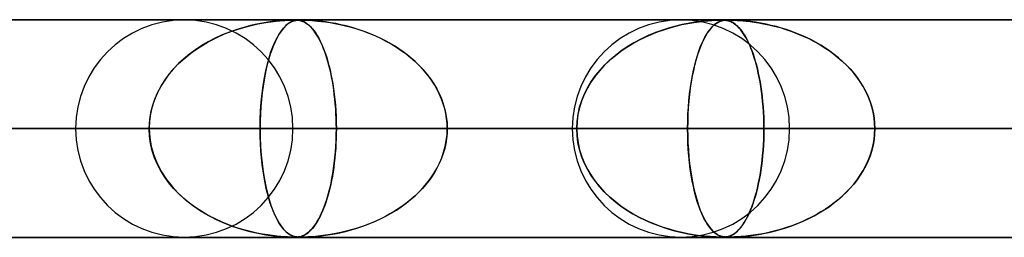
# Model space of a CAD drawing. Header units: millimetres. Extents: x -550 to 550, y -599 to 599.
# Tile 6 of 31: x -327 to -282, y 589 to 599. Entities that reach past the tile are written whole.
import ezdxf

# ---------------------------------------------------------------- set-up
doc = ezdxf.new("R2010")
doc.units = ezdxf.units.MM
doc.layers.add('HIDDEN', color=7, linetype='Continuous')
doc.layers.add('THICK', color=7, linetype='Continuous')

msp = doc.modelspace()

# ---------------------------------------------------------------- linework, layer by layer
at = {"layer": 'HIDDEN'}
for p, q in [((-388.195, 598.99), (0, 598.99)), ((0, 598.99), (-388.195, 598.99)), ((-0.316, 598.98), (-372.712, 598.98)), ((-315.453, 598.869), (-315.116, 598.916)), ((-315.149, 598.912), (-315.368, 598.882)), ((-314.948, 598.935), (-315.149, 598.912)), ((-315.116, 598.916), (-314.824, 598.947)), ((-314.765, 598.952), (-314.948, 598.935)), ((-314.824, 598.947), (-314.591, 598.965)), ((-314.604, 598.964), (-314.765, 598.952)), ((-314.466, 598.972), (-314.604, 598.964)), ((-314.591, 598.965), (-314.429, 598.973)), ((-314.346, 598.977), (-314.466, 598.972)), ((-314.429, 598.973), (-314.318, 598.977)), ((-314.244, 598.979), (-314.346, 598.977)), ((-314.344, 598.868), (-314.249, 598.915)), ((-314.318, 598.977), (-314.231, 598.979)), ((-314.256, 598.912), (-314.318, 598.882)), ((-314.196, 598.935), (-314.256, 598.912)), ((-314.249, 598.915), (-314.16, 598.946)), ((-314.159, 598.98), (-314.244, 598.979)), ((-314.231, 598.979), (-314.159, 598.98)), ((-314.139, 598.952), (-314.196, 598.935)), ((-314.16, 598.946), (-314.081, 598.964)), ((-314.09, 598.979), (-314.159, 598.98)), ((-314.159, 598.98), (-314.156, 598.98)), ((-314.156, 598.98), (-314.152, 598.98)), ((-314.152, 598.98), (-314.149, 598.98)), ((-314.149, 598.98), (-314.145, 598.98)), ((-314.145, 598.98), (-314.142, 598.98)), ((-314.142, 598.98), (-314.139, 598.98)), ((-314.084, 598.964), (-314.139, 598.952)), ((-314.1, 598.979), (-314.046, 598.978)), ((-314.027, 598.977), (-314.09, 598.979)), ((-314.029, 598.972), (-314.084, 598.964)), ((-314.081, 598.964), (-314.015, 598.973)), ((-314.046, 598.978), (-313.994, 598.974)), ((-313.972, 598.977), (-314.029, 598.972)), ((-313.966, 598.971), (-314.027, 598.977)), ((-314.015, 598.973), (-313.959, 598.977)), ((-313.994, 598.974), (-313.943, 598.969)), ((-313.909, 598.979), (-313.972, 598.977)), ((-313.903, 598.962), (-313.966, 598.971)), ((-313.959, 598.977), (-313.902, 598.979)), ((-313.943, 598.969), (-313.896, 598.961)), ((-313.838, 598.98), (-313.909, 598.979)), ((-313.838, 598.947), (-313.903, 598.962)), ((-313.902, 598.979), (-313.84, 598.98)), ((-313.896, 598.961), (-313.85, 598.95)), ((-313.85, 598.95), (-313.805, 598.937)), ((-313.838, 598.98), (-313.769, 598.979)), ((-313.756, 598.979), (-313.838, 598.98)), ((-313.771, 598.925), (-313.838, 598.947)), ((-313.805, 598.937), (-313.755, 598.919)), ((-313.703, 598.896), (-313.771, 598.925)), ((-313.769, 598.979), (-313.687, 598.978)), ((-313.656, 598.977), (-313.756, 598.979)), ((-313.755, 598.919), (-313.702, 598.895)), ((-313.637, 598.859), (-313.703, 598.896)), ((-313.702, 598.895), (-313.645, 598.865)), ((-313.687, 598.978), (-313.588, 598.974)), ((-313.528, 598.971), (-313.656, 598.977)), ((-313.588, 598.974), (-313.472, 598.969)), ((-313.365, 598.962), (-313.528, 598.971)), ((-313.472, 598.969), (-313.344, 598.961)), ((-313.172, 598.947), (-313.365, 598.962)), ((-313.344, 598.961), (-313.209, 598.95)), ((-313.209, 598.95), (-313.063, 598.937)), ((-312.954, 598.925), (-313.172, 598.947)), ((-313.063, 598.937), (-312.898, 598.919)), ((-312.719, 598.896), (-312.954, 598.925)), ((-312.898, 598.919), (-312.713, 598.895)), ((-312.481, 598.859), (-312.719, 598.896)), ((-312.713, 598.895), (-312.509, 598.864)), ((-295.615, 598.901), (-295.836, 598.868)), ((-295.815, 598.871), (-295.568, 598.907)), ((-295.416, 598.925), (-295.615, 598.901)), ((-295.568, 598.907), (-295.345, 598.933)), ((-295.233, 598.944), (-295.416, 598.925)), ((-295.345, 598.933), (-295.149, 598.951)), ((-295.064, 598.958), (-295.233, 598.944)), ((-295.149, 598.951), (-294.979, 598.964)), ((-294.915, 598.968), (-295.064, 598.958)), ((-294.979, 598.964), (-294.833, 598.972)), ((-294.789, 598.974), (-294.915, 598.968)), ((-294.833, 598.972), (-294.712, 598.977)), ((-294.688, 598.978), (-294.789, 598.974)), ((-294.657, 598.901), (-294.718, 598.868)), ((-294.713, 598.871), (-294.643, 598.907)), ((-294.712, 598.977), (-294.613, 598.979)), ((-294.605, 598.979), (-294.688, 598.978)), ((-294.599, 598.925), (-294.657, 598.901)), ((-294.643, 598.907), (-294.578, 598.933)), ((-294.613, 598.979), (-294.534, 598.98)), ((-294.534, 598.98), (-294.605, 598.979)), ((-294.544, 598.944), (-294.599, 598.925)), ((-294.578, 598.933), (-294.517, 598.951)), ((-294.489, 598.958), (-294.544, 598.944)), ((-294.472, 598.979), (-294.534, 598.98)), ((-294.534, 598.98), (-294.47, 598.979)), ((-294.517, 598.951), (-294.459, 598.964)), ((-294.435, 598.968), (-294.489, 598.958)), ((-294.415, 598.977), (-294.472, 598.979)), ((-294.47, 598.979), (-294.413, 598.977)), ((-294.459, 598.964), (-294.401, 598.972)), ((-294.382, 598.974), (-294.435, 598.968)), ((-294.359, 598.973), (-294.415, 598.977)), ((-294.413, 598.977), (-294.36, 598.973)), ((-294.401, 598.972), (-294.342, 598.977)), ((-294.329, 598.978), (-294.382, 598.974)), ((-294.36, 598.973), (-294.308, 598.967)), ((-294.3, 598.966), (-294.359, 598.973)), ((-294.342, 598.977), (-294.28, 598.979)), ((-294.274, 598.979), (-294.329, 598.978)), ((-294.308, 598.967), (-294.26, 598.958)), ((-294.24, 598.954), (-294.3, 598.966)), ((-294.28, 598.979), (-294.212, 598.98)), ((-294.213, 598.98), (-294.274, 598.979)), ((-294.26, 598.958), (-294.214, 598.947)), ((-294.176, 598.936), (-294.24, 598.954)), ((-294.214, 598.947), (-294.167, 598.933)), ((-294.141, 598.979), (-294.213, 598.98)), ((-294.212, 598.98), (-294.138, 598.979)), ((-294.11, 598.91), (-294.176, 598.936)), ((-294.167, 598.933), (-294.116, 598.913)), ((-294.053, 598.977), (-294.141, 598.979)), ((-294.138, 598.979), (-294.05, 598.977)), ((-294.116, 598.913), (-294.062, 598.887)), ((-294.043, 598.878), (-294.11, 598.91)), ((-293.943, 598.973), (-294.053, 598.977)), ((-294.05, 598.977), (-293.945, 598.973)), ((-293.945, 598.973), (-293.822, 598.967)), ((-293.801, 598.966), (-293.943, 598.973)), ((-293.822, 598.967), (-293.688, 598.958)), ((-293.628, 598.954), (-293.801, 598.966)), ((-293.688, 598.958), (-293.55, 598.947)), ((-293.428, 598.936), (-293.628, 598.954)), ((-293.55, 598.947), (-293.399, 598.933)), ((-293.205, 598.91), (-293.428, 598.936)), ((-293.399, 598.933), (-293.226, 598.913)), ((-293.226, 598.913), (-293.035, 598.887)), ((-292.97, 598.878), (-293.205, 598.91)), ((-317.349, 598.341), (-316.964, 598.488)), ((-316.787, 598.549), (-317.119, 598.431)), ((-316.964, 598.488), (-316.579, 598.613)), ((-316.467, 598.646), (-316.787, 598.549)), ((-316.579, 598.613), (-316.197, 598.718)), ((-316.162, 598.727), (-316.467, 598.646)), ((-316.197, 598.718), (-315.821, 598.803)), ((-315.876, 598.792), (-316.162, 598.727)), ((-315.61, 598.843), (-315.876, 598.792)), ((-315.821, 598.803), (-315.453, 598.869)), ((-315.368, 598.882), (-315.61, 598.843)), ((-314.842, 598.338), (-314.743, 598.485)), ((-314.695, 598.549), (-314.781, 598.431)), ((-314.743, 598.485), (-314.643, 598.611)), ((-314.612, 598.646), (-314.695, 598.549)), ((-314.643, 598.611), (-314.543, 598.716)), ((-314.532, 598.727), (-314.612, 598.646)), ((-314.543, 598.716), (-314.443, 598.801)), ((-314.456, 598.792), (-314.532, 598.727)), ((-314.384, 598.843), (-314.456, 598.792)), ((-314.443, 598.801), (-314.344, 598.868)), ((-314.318, 598.882), (-314.384, 598.843)), ((-313.645, 598.865), (-313.584, 598.826)), ((-313.571, 598.817), (-313.637, 598.859)), ((-313.584, 598.826), (-313.52, 598.779)), ((-313.507, 598.768), (-313.571, 598.817)), ((-313.52, 598.779), (-313.454, 598.721)), ((-313.444, 598.712), (-313.507, 598.768)), ((-313.454, 598.721), (-313.384, 598.653)), ((-313.382, 598.65), (-313.444, 598.712)), ((-313.384, 598.653), (-313.312, 598.572)), ((-313.32, 598.582), (-313.382, 598.65)), ((-313.259, 598.506), (-313.32, 598.582)), ((-313.312, 598.572), (-313.238, 598.479)), ((-313.199, 598.424), (-313.259, 598.506)), ((-313.238, 598.479), (-313.166, 598.377)), ((-312.509, 598.864), (-312.289, 598.826)), ((-312.243, 598.817), (-312.481, 598.859)), ((-312.289, 598.826), (-312.054, 598.778)), ((-312.007, 598.768), (-312.243, 598.817)), ((-312.054, 598.778), (-311.806, 598.721)), ((-311.771, 598.712), (-312.007, 598.768)), ((-311.806, 598.721), (-311.545, 598.652)), ((-311.537, 598.65), (-311.771, 598.712)), ((-311.545, 598.652), (-311.274, 598.572)), ((-311.305, 598.582), (-311.537, 598.65)), ((-311.075, 598.506), (-311.305, 598.582)), ((-311.274, 598.572), (-310.996, 598.479)), ((-310.847, 598.424), (-311.075, 598.506)), ((-310.996, 598.479), (-310.722, 598.376)), ((-297.246, 598.52), (-297.57, 598.402)), ((-297.478, 598.437), (-297.193, 598.538)), ((-296.933, 598.62), (-297.246, 598.52)), ((-297.193, 598.538), (-296.91, 598.626)), ((-296.633, 598.703), (-296.933, 598.62)), ((-296.91, 598.626), (-296.629, 598.703)), ((-296.348, 598.771), (-296.633, 598.703)), ((-296.629, 598.703), (-296.352, 598.77)), ((-296.352, 598.77), (-296.08, 598.825)), ((-296.081, 598.825), (-296.348, 598.771)), ((-295.836, 598.868), (-296.081, 598.825)), ((-296.08, 598.825), (-295.815, 598.871)), ((-295.092, 598.52), (-295.176, 598.402)), ((-295.152, 598.437), (-295.078, 598.538)), ((-295.011, 598.62), (-295.092, 598.52)), ((-295.078, 598.538), (-295.005, 598.626)), ((-294.932, 598.703), (-295.011, 598.62)), ((-295.005, 598.626), (-294.931, 598.703)), ((-294.857, 598.771), (-294.932, 598.703)), ((-294.931, 598.703), (-294.858, 598.77)), ((-294.858, 598.77), (-294.785, 598.825)), ((-294.785, 598.825), (-294.857, 598.771)), ((-294.785, 598.825), (-294.713, 598.871)), ((-294.718, 598.868), (-294.785, 598.825)), ((-294.062, 598.887), (-294.004, 598.855)), ((-293.978, 598.838), (-294.043, 598.878)), ((-294.004, 598.855), (-293.942, 598.814)), ((-293.913, 598.792), (-293.978, 598.838)), ((-293.942, 598.814), (-293.878, 598.764)), ((-293.849, 598.739), (-293.913, 598.792)), ((-293.878, 598.764), (-293.81, 598.704)), ((-293.785, 598.68), (-293.849, 598.739)), ((-293.81, 598.704), (-293.741, 598.633)), ((-293.722, 598.613), (-293.785, 598.68)), ((-293.741, 598.633), (-293.669, 598.55)), ((-293.66, 598.54), (-293.722, 598.613)), ((-293.669, 598.55), (-293.596, 598.457)), ((-293.598, 598.459), (-293.66, 598.54)), ((-293.537, 598.371), (-293.598, 598.459)), ((-293.596, 598.457), (-293.526, 598.355)), ((-293.035, 598.887), (-292.827, 598.855)), ((-292.733, 598.838), (-292.97, 598.878)), ((-292.827, 598.855), (-292.603, 598.814)), ((-292.495, 598.792), (-292.733, 598.838)), ((-292.603, 598.814), (-292.365, 598.764)), ((-292.257, 598.739), (-292.495, 598.792)), ((-292.365, 598.764), (-292.114, 598.704)), ((-292.02, 598.68), (-292.257, 598.739)), ((-292.114, 598.704), (-291.852, 598.633)), ((-291.783, 598.613), (-292.02, 598.68)), ((-291.852, 598.633), (-291.582, 598.55)), ((-291.548, 598.54), (-291.783, 598.613)), ((-291.582, 598.55), (-291.309, 598.457)), ((-291.315, 598.459), (-291.548, 598.54)), ((-291.085, 598.371), (-291.315, 598.459)), ((-291.309, 598.457), (-291.043, 598.355)), ((-318.109, 597.975), (-317.732, 598.17)), ((-317.784, 598.145), (-318.098, 597.982)), ((-317.457, 598.295), (-317.784, 598.145)), ((-317.732, 598.17), (-317.349, 598.341)), ((-317.119, 598.431), (-317.457, 598.295)), ((-315.037, 597.972), (-314.941, 598.167)), ((-314.952, 598.145), (-315.033, 597.982)), ((-314.868, 598.295), (-314.952, 598.145)), ((-314.941, 598.167), (-314.842, 598.338)), ((-314.781, 598.431), (-314.868, 598.295)), ((-313.139, 598.336), (-313.199, 598.424)), ((-313.166, 598.377), (-313.096, 598.266)), ((-313.081, 598.24), (-313.139, 598.336)), ((-313.096, 598.266), (-313.027, 598.146)), ((-313.023, 598.138), (-313.081, 598.24)), ((-313.027, 598.146), (-312.961, 598.018)), ((-312.967, 598.03), (-313.023, 598.138)), ((-312.911, 597.914), (-312.967, 598.03)), ((-312.961, 598.018), (-312.897, 597.882)), ((-310.622, 598.336), (-310.847, 598.424)), ((-310.722, 598.376), (-310.456, 598.265)), ((-310.4, 598.24), (-310.622, 598.336)), ((-310.456, 598.265), (-310.196, 598.146)), ((-310.182, 598.138), (-310.4, 598.24)), ((-310.196, 598.146), (-309.944, 598.017)), ((-309.967, 598.03), (-310.182, 598.138)), ((-309.757, 597.914), (-309.967, 598.03)), ((-309.944, 598.017), (-309.7, 597.881)), ((-298.613, 597.902), (-298.333, 598.057)), ((-298.234, 598.107), (-298.557, 597.935)), ((-298.333, 598.057), (-298.05, 598.197)), ((-297.901, 598.265), (-298.234, 598.107)), ((-298.05, 598.197), (-297.764, 598.324)), ((-297.57, 598.402), (-297.901, 598.265)), ((-297.764, 598.324), (-297.478, 598.437)), ((-295.443, 597.902), (-295.372, 598.057)), ((-295.346, 598.107), (-295.429, 597.935)), ((-295.372, 598.057), (-295.299, 598.197)), ((-295.261, 598.265), (-295.346, 598.107)), ((-295.299, 598.197), (-295.226, 598.324)), ((-295.176, 598.402), (-295.261, 598.265)), ((-295.226, 598.324), (-295.152, 598.437)), ((-293.477, 598.277), (-293.537, 598.371)), ((-293.526, 598.355), (-293.458, 598.244)), ((-293.417, 598.174), (-293.477, 598.277)), ((-293.458, 598.244), (-293.391, 598.126)), ((-293.359, 598.065), (-293.417, 598.174)), ((-293.391, 598.126), (-293.327, 598.001)), ((-293.302, 597.948), (-293.359, 598.065)), ((-293.327, 598.001), (-293.265, 597.868)), ((-290.856, 598.277), (-291.085, 598.371)), ((-291.043, 598.355), (-290.783, 598.244)), ((-290.631, 598.174), (-290.856, 598.277)), ((-290.783, 598.244), (-290.532, 598.126)), ((-290.409, 598.065), (-290.631, 598.174)), ((-290.532, 598.126), (-290.287, 598.001)), ((-290.192, 597.948), (-290.409, 598.065)), ((-290.287, 598.001), (-290.051, 597.868)), ((-318.688, 597.616), (-318.961, 597.415)), ((-318.828, 597.516), (-318.476, 597.757)), ((-318.4, 597.805), (-318.688, 597.616)), ((-318.476, 597.757), (-318.109, 597.975)), ((-318.098, 597.982), (-318.4, 597.805)), ((-315.183, 597.616), (-315.252, 597.415)), ((-315.22, 597.513), (-315.13, 597.754)), ((-315.11, 597.805), (-315.183, 597.616)), ((-315.13, 597.754), (-315.037, 597.972)), ((-315.033, 597.982), (-315.11, 597.805)), ((-312.857, 597.792), (-312.911, 597.914)), ((-312.897, 597.882), (-312.834, 597.737)), ((-312.804, 597.662), (-312.857, 597.792)), ((-312.834, 597.737), (-312.774, 597.585)), ((-312.753, 597.526), (-312.804, 597.662)), ((-312.774, 597.585), (-312.717, 597.425)), ((-309.55, 597.792), (-309.757, 597.914)), ((-309.7, 597.881), (-309.463, 597.737)), ((-309.349, 597.662), (-309.55, 597.792)), ((-309.463, 597.737), (-309.236, 597.584)), ((-309.153, 597.526), (-309.349, 597.662)), ((-309.236, 597.584), (-309.017, 597.424)), ((-299.154, 597.551), (-299.427, 597.342)), ((-299.411, 597.355), (-299.153, 597.551)), ((-298.863, 597.749), (-299.154, 597.551)), ((-299.153, 597.551), (-298.887, 597.734)), ((-298.887, 597.734), (-298.613, 597.902)), ((-298.557, 597.935), (-298.863, 597.749)), ((-295.581, 597.551), (-295.65, 597.342)), ((-295.646, 597.355), (-295.58, 597.551)), ((-295.507, 597.749), (-295.581, 597.551)), ((-295.58, 597.551), (-295.513, 597.734)), ((-295.513, 597.734), (-295.443, 597.902)), ((-295.429, 597.935), (-295.507, 597.749)), ((-293.245, 597.824), (-293.302, 597.948)), ((-293.265, 597.868), (-293.204, 597.727)), ((-293.19, 597.692), (-293.245, 597.824)), ((-293.204, 597.727), (-293.147, 597.58)), ((-293.136, 597.552), (-293.19, 597.692)), ((-293.147, 597.58), (-293.091, 597.426)), ((-293.084, 597.404), (-293.136, 597.552)), ((-289.978, 597.824), (-290.192, 597.948)), ((-290.051, 597.868), (-289.823, 597.727)), ((-289.768, 597.692), (-289.978, 597.824)), ((-289.823, 597.727), (-289.603, 597.58)), ((-289.564, 597.552), (-289.768, 597.692)), ((-289.603, 597.58), (-289.393, 597.426)), ((-289.364, 597.404), (-289.564, 597.552)), ((-319.475, 596.964), (-319.162, 597.251)), ((-319.219, 597.202), (-319.462, 596.977)), ((-318.961, 597.415), (-319.219, 597.202)), ((-319.162, 597.251), (-318.828, 597.516)), ((-315.383, 596.961), (-315.304, 597.248)), ((-315.318, 597.202), (-315.379, 596.977)), ((-315.252, 597.415), (-315.318, 597.202)), ((-315.304, 597.248), (-315.22, 597.513)), ((-312.702, 597.382), (-312.753, 597.526)), ((-312.717, 597.425), (-312.662, 597.257)), ((-312.654, 597.232), (-312.702, 597.382)), ((-312.662, 597.257), (-312.609, 597.081)), ((-312.607, 597.074), (-312.654, 597.232)), ((-308.963, 597.382), (-309.153, 597.526)), ((-309.017, 597.424), (-308.808, 597.256)), ((-308.778, 597.232), (-308.963, 597.382)), ((-308.808, 597.256), (-308.607, 597.08)), ((-308.6, 597.074), (-308.778, 597.232)), ((-299.684, 597.121), (-299.922, 596.89)), ((-299.892, 596.921), (-299.657, 597.145)), ((-299.427, 597.342), (-299.684, 597.121)), ((-299.657, 597.145), (-299.411, 597.355)), ((-295.715, 597.121), (-295.775, 596.89)), ((-295.767, 596.921), (-295.708, 597.145)), ((-295.65, 597.342), (-295.715, 597.121)), ((-295.708, 597.145), (-295.646, 597.355)), ((-293.091, 597.426), (-293.038, 597.264)), ((-293.033, 597.248), (-293.084, 597.404)), ((-293.038, 597.264), (-292.987, 597.096)), ((-292.984, 597.083), (-293.033, 597.248)), ((-292.987, 597.096), (-292.939, 596.92)), ((-292.936, 596.911), (-292.984, 597.083)), ((-289.393, 597.426), (-289.191, 597.264)), ((-289.171, 597.248), (-289.364, 597.404)), ((-289.191, 597.264), (-288.999, 597.096)), ((-288.984, 597.083), (-289.171, 597.248)), ((-288.999, 597.096), (-288.814, 596.92)), ((-288.804, 596.911), (-288.984, 597.083)), ((-320.023, 596.323), (-319.763, 596.655)), ((-319.69, 596.739), (-319.902, 596.486)), ((-319.763, 596.655), (-319.475, 596.964)), ((-319.462, 596.977), (-319.69, 596.739)), ((-315.522, 596.321), (-315.456, 596.652)), ((-315.437, 596.739), (-315.491, 596.486)), ((-315.456, 596.652), (-315.383, 596.961)), ((-315.379, 596.977), (-315.437, 596.739)), ((-312.609, 597.081), (-312.558, 596.895)), ((-312.562, 596.909), (-312.607, 597.074)), ((-312.519, 596.737), (-312.562, 596.909)), ((-312.558, 596.895), (-312.51, 596.7)), ((-312.478, 596.558), (-312.519, 596.737)), ((-312.51, 596.7), (-312.465, 596.496)), ((-308.607, 597.08), (-308.415, 596.895)), ((-308.429, 596.909), (-308.6, 597.074)), ((-308.266, 596.737), (-308.429, 596.909)), ((-308.415, 596.895), (-308.232, 596.7)), ((-308.11, 596.558), (-308.266, 596.737)), ((-308.232, 596.7), (-308.059, 596.495)), ((-300.142, 596.648), (-300.345, 596.394)), ((-300.318, 596.431), (-300.112, 596.683)), ((-299.922, 596.89), (-300.142, 596.648)), ((-300.112, 596.683), (-299.892, 596.921)), ((-295.831, 596.648), (-295.882, 596.394)), ((-295.875, 596.431), (-295.823, 596.683)), ((-295.775, 596.89), (-295.831, 596.648)), ((-295.823, 596.683), (-295.767, 596.921)), ((-292.939, 596.92), (-292.892, 596.736)), ((-292.891, 596.729), (-292.936, 596.911)), ((-292.892, 596.736), (-292.848, 596.543)), ((-292.848, 596.539), (-292.891, 596.729)), ((-288.814, 596.92), (-288.638, 596.736)), ((-288.632, 596.729), (-288.804, 596.911)), ((-288.638, 596.736), (-288.471, 596.543)), ((-288.469, 596.539), (-288.632, 596.729)), ((-320.097, 596.218), (-320.274, 595.935)), ((-320.253, 595.971), (-320.023, 596.323)), ((-319.902, 596.486), (-320.097, 596.218)), ((-315.54, 596.218), (-315.585, 595.935)), ((-315.58, 595.969), (-315.522, 596.321)), ((-315.491, 596.486), (-315.54, 596.218)), ((-312.439, 596.372), (-312.478, 596.558)), ((-312.465, 596.496), (-312.422, 596.281)), ((-312.403, 596.179), (-312.439, 596.372)), ((-312.422, 596.281), (-312.382, 596.057)), ((-312.37, 595.981), (-312.403, 596.179)), ((-307.964, 596.372), (-308.11, 596.558)), ((-308.059, 596.495), (-307.897, 596.281)), ((-307.827, 596.179), (-307.964, 596.372)), ((-307.897, 596.281), (-307.747, 596.056)), ((-307.701, 595.981), (-307.827, 596.179)), ((-300.345, 596.394), (-300.53, 596.128)), ((-300.506, 596.165), (-300.318, 596.431)), ((-295.882, 596.394), (-295.928, 596.128)), ((-295.923, 596.165), (-295.875, 596.431)), ((-292.848, 596.543), (-292.807, 596.342)), ((-292.807, 596.341), (-292.848, 596.539)), ((-292.807, 596.342), (-292.769, 596.133)), ((-292.769, 596.135), (-292.807, 596.341)), ((-288.471, 596.543), (-288.315, 596.342)), ((-288.315, 596.341), (-288.469, 596.539)), ((-288.315, 596.342), (-288.17, 596.133)), ((-288.171, 596.135), (-288.315, 596.341)), ((-320.448, 595.6), (-320.253, 595.971)), ((-320.274, 595.935), (-320.43, 595.638)), ((-315.629, 595.598), (-315.58, 595.969)), ((-315.585, 595.935), (-315.624, 595.638)), ((-312.382, 596.057), (-312.346, 595.823)), ((-312.34, 595.776), (-312.37, 595.981)), ((-312.346, 595.823), (-312.314, 595.581)), ((-312.312, 595.566), (-312.34, 595.776)), ((-307.747, 596.056), (-307.61, 595.823)), ((-307.585, 595.776), (-307.701, 595.981)), ((-307.61, 595.823), (-307.488, 595.581)), ((-307.481, 595.566), (-307.585, 595.776)), ((-300.695, 595.849), (-300.839, 595.559)), ((-300.825, 595.592), (-300.676, 595.885)), ((-300.53, 596.128), (-300.695, 595.849)), ((-300.676, 595.885), (-300.506, 596.165)), ((-295.97, 595.849), (-296.006, 595.559)), ((-296.003, 595.592), (-295.965, 595.885)), ((-295.928, 596.128), (-295.97, 595.849)), ((-295.965, 595.885), (-295.923, 596.165)), ((-292.734, 595.922), (-292.769, 596.135)), ((-292.769, 596.133), (-292.733, 595.917)), ((-292.702, 595.701), (-292.734, 595.922)), ((-292.733, 595.917), (-292.702, 595.693)), ((-288.039, 595.922), (-288.171, 596.135)), ((-288.17, 596.133), (-288.036, 595.917)), ((-287.919, 595.701), (-288.039, 595.922)), ((-288.036, 595.917), (-287.916, 595.693)), ((-320.562, 595.328), (-320.668, 595.006)), ((-320.604, 595.211), (-320.448, 595.6)), ((-320.43, 595.638), (-320.562, 595.328)), ((-315.657, 595.328), (-315.684, 595.006)), ((-315.668, 595.21), (-315.629, 595.598)), ((-315.624, 595.638), (-315.657, 595.328)), ((-312.314, 595.581), (-312.286, 595.331)), ((-312.288, 595.351), (-312.312, 595.566)), ((-312.267, 595.13), (-312.288, 595.351)), ((-312.286, 595.331), (-312.262, 595.074)), ((-307.488, 595.581), (-307.382, 595.331)), ((-307.39, 595.351), (-307.481, 595.566)), ((-307.311, 595.13), (-307.39, 595.351)), ((-307.382, 595.331), (-307.293, 595.074)), ((-301.051, 594.973), (-300.95, 595.287)), ((-300.839, 595.559), (-300.96, 595.259)), ((-300.95, 595.287), (-300.825, 595.592)), ((-296.059, 594.973), (-296.034, 595.287)), ((-296.006, 595.559), (-296.037, 595.259)), ((-296.034, 595.287), (-296.003, 595.592)), ((-292.674, 595.472), (-292.702, 595.701)), ((-292.702, 595.693), (-292.673, 595.463)), ((-292.65, 595.236), (-292.674, 595.472)), ((-292.673, 595.463), (-292.649, 595.227)), ((-287.813, 595.472), (-287.919, 595.701)), ((-287.916, 595.693), (-287.809, 595.463)), ((-287.72, 595.236), (-287.813, 595.472)), ((-287.809, 595.463), (-287.717, 595.227)), ((-320.668, 595.006), (-320.746, 594.673)), ((-320.718, 594.811), (-320.604, 595.211)), ((-315.684, 595.006), (-315.703, 594.673)), ((-315.696, 594.81), (-315.668, 595.21)), ((-312.25, 594.906), (-312.267, 595.13)), ((-312.262, 595.074), (-312.244, 594.81)), ((-312.236, 594.679), (-312.25, 594.906)), ((-307.245, 594.906), (-307.311, 595.13)), ((-307.293, 595.074), (-307.222, 594.81)), ((-307.194, 594.679), (-307.245, 594.906)), ((-301.056, 594.95), (-301.126, 594.635)), ((-301.123, 594.651), (-301.051, 594.973)), ((-300.96, 595.259), (-301.056, 594.95)), ((-296.078, 594.651), (-296.059, 594.973)), ((-296.061, 594.95), (-296.078, 594.635)), ((-296.037, 595.259), (-296.061, 594.95)), ((-292.629, 594.994), (-292.65, 595.236)), ((-292.649, 595.227), (-292.629, 594.987)), ((-292.613, 594.748), (-292.629, 594.994)), ((-292.629, 594.987), (-292.613, 594.742)), ((-287.643, 594.994), (-287.72, 595.236)), ((-287.717, 595.227), (-287.641, 594.987)), ((-287.582, 594.748), (-287.643, 594.994)), ((-287.641, 594.987), (-287.58, 594.742)), ((-320.81, 593.99), (-320.787, 594.403)), ((-320.746, 594.673), (-320.794, 594.333)), ((-320.787, 594.403), (-320.718, 594.811)), ((-315.719, 593.99), (-315.714, 594.403)), ((-315.703, 594.673), (-315.715, 594.333)), ((-315.714, 594.403), (-315.696, 594.81)), ((-312.244, 594.81), (-312.23, 594.541)), ((-312.227, 594.45), (-312.236, 594.679)), ((-312.23, 594.541), (-312.222, 594.267)), ((-312.221, 594.22), (-312.227, 594.45)), ((-307.222, 594.81), (-307.171, 594.541)), ((-307.158, 594.45), (-307.194, 594.679)), ((-307.171, 594.541), (-307.139, 594.267)), ((-307.136, 594.22), (-307.158, 594.45)), ((-301.126, 594.635), (-301.169, 594.315)), ((-301.168, 594.323), (-301.123, 594.651)), ((-296.089, 594.323), (-296.078, 594.651)), ((-296.078, 594.635), (-296.089, 594.315)), ((-292.601, 594.497), (-292.613, 594.748)), ((-292.613, 594.742), (-292.601, 594.493)), ((-292.594, 594.245), (-292.601, 594.497)), ((-292.601, 594.493), (-292.594, 594.242)), ((-287.537, 594.497), (-287.582, 594.748)), ((-287.58, 594.742), (-287.537, 594.493)), ((-287.511, 594.245), (-287.537, 594.497)), ((-287.537, 594.493), (-287.51, 594.242)), ((-5, 593.99), (-374.599, 593.99)), ((-374.599, 593.99), (-5, 593.99)), ((-320.81, 593.99), (-369.79, 593.99)), ((-369.79, 593.99), (-320.81, 593.99)), ((-366.008, 593.99), (-5, 593.99)), ((-5, 593.99), (-366.008, 593.99)), ((-359.81, 593.99), (-312.219, 593.99)), ((-359.81, 593.99), (-312.219, 593.99)), ((-5, 593.99), (-354.973, 593.99)), ((-354.973, 593.99), (-5, 593.99)), ((-301.183, 593.99), (-346.99, 593.99)), ((-346.99, 593.99), (-301.183, 593.99)), ((-346.382, 593.99), (-5, 593.99)), ((-5, 593.99), (-346.382, 593.99)), ((-337.01, 593.99), (-292.592, 593.99)), ((-337.01, 593.99), (-292.592, 593.99)), ((-5, 593.99), (-335.346, 593.99)), ((-335.346, 593.99), (-5, 593.99)), ((-331.846, 593.99), (-320.81, 593.99)), ((-320.81, 593.99), (-331.846, 593.99)), ((-326.755, 593.99), (-5, 593.99)), ((-5, 593.99), (-326.755, 593.99)), ((-315.719, 593.99), (-326.755, 593.99)), ((-326.755, 593.99), (-315.719, 593.99)), ((-281.556, 593.99), (-324.19, 593.99)), ((-281.556, 593.99), (-324.19, 593.99)), ((-320.794, 594.333), (-320.81, 593.99)), ((-320.794, 593.647), (-320.81, 593.99)), ((-320.81, 593.99), (-320.787, 593.577)), ((-315.715, 594.333), (-315.719, 593.99)), ((-315.719, 593.99), (-315.714, 593.577)), ((-5, 593.99), (-315.719, 593.99)), ((-315.719, 593.99), (-5, 593.99)), ((-315.715, 593.647), (-315.719, 593.99)), ((-314.21, 593.99), (-272.965, 593.99)), ((-314.21, 593.99), (-272.965, 593.99)), ((-312.222, 594.267), (-312.219, 593.99)), ((-312.222, 593.714), (-312.219, 593.99)), ((-312.219, 593.99), (-312.221, 594.22)), ((-312.219, 593.99), (-312.221, 593.76)), ((-312.219, 593.99), (-301.183, 593.99)), ((-301.183, 593.99), (-312.219, 593.99)), ((-307.139, 594.267), (-307.128, 593.99)), ((-307.139, 593.714), (-307.128, 593.99)), ((-307.128, 593.99), (-307.136, 594.22)), ((-307.128, 593.99), (-307.136, 593.76)), ((-307.128, 593.99), (-5, 593.99)), ((-5, 593.99), (-307.128, 593.99)), ((-296.093, 593.99), (-307.128, 593.99)), ((-307.128, 593.99), (-296.093, 593.99)), ((-261.929, 593.99), (-301.39, 593.99)), ((-301.39, 593.99), (-261.929, 593.99)), ((-301.183, 593.99), (-301.168, 594.323)), ((-301.169, 594.315), (-301.183, 593.99)), ((-301.169, 593.665), (-301.183, 593.99)), ((-301.183, 593.99), (-301.168, 593.657)), ((-296.093, 593.99), (-296.089, 594.323)), ((-296.089, 594.315), (-296.093, 593.99)), ((-296.093, 593.99), (-296.089, 593.657)), ((-5, 593.99), (-296.093, 593.99)), ((-296.093, 593.99), (-5, 593.99)), ((-296.089, 593.665), (-296.093, 593.99)), ((-292.592, 593.99), (-292.594, 594.245)), ((-292.594, 594.242), (-292.592, 593.99)), ((-292.592, 593.99), (-292.594, 593.735)), ((-292.594, 593.738), (-292.592, 593.99)), ((-292.592, 593.99), (-281.556, 593.99)), ((-281.556, 593.99), (-292.592, 593.99)), ((-291.41, 593.99), (-253.337, 593.99)), ((-291.41, 593.99), (-253.337, 593.99)), ((-287.502, 593.99), (-287.511, 594.245)), ((-287.502, 593.99), (-287.511, 593.735)), ((-287.51, 594.242), (-287.502, 593.99)), ((-287.51, 593.738), (-287.502, 593.99)), ((-287.502, 593.99), (-5, 593.99)), ((-5, 593.99), (-287.502, 593.99)), ((-276.466, 593.99), (-287.502, 593.99)), ((-287.502, 593.99), (-276.466, 593.99)), ((-320.746, 593.307), (-320.794, 593.647)), ((-320.787, 593.577), (-320.718, 593.169)), ((-315.703, 593.307), (-315.715, 593.647)), ((-315.714, 593.577), (-315.696, 593.169)), ((-312.227, 593.53), (-312.236, 593.301)), ((-312.23, 593.439), (-312.222, 593.714)), ((-312.221, 593.76), (-312.227, 593.53)), ((-307.158, 593.53), (-307.194, 593.301)), ((-307.171, 593.439), (-307.139, 593.714)), ((-307.136, 593.76), (-307.158, 593.53)), ((-301.126, 593.345), (-301.169, 593.665)), ((-301.168, 593.657), (-301.123, 593.329)), ((-296.078, 593.345), (-296.089, 593.665)), ((-296.089, 593.657), (-296.078, 593.329)), ((-292.613, 593.238), (-292.601, 593.487)), ((-292.601, 593.482), (-292.613, 593.232)), ((-292.601, 593.487), (-292.594, 593.738)), ((-292.594, 593.735), (-292.601, 593.482)), ((-287.537, 593.482), (-287.582, 593.232)), ((-287.58, 593.238), (-287.537, 593.487)), ((-287.537, 593.487), (-287.51, 593.738)), ((-287.511, 593.735), (-287.537, 593.482)), ((-320.668, 592.974), (-320.746, 593.307)), ((-320.718, 593.169), (-320.604, 592.769)), ((-315.684, 592.974), (-315.703, 593.307)), ((-315.696, 593.169), (-315.668, 592.769)), ((-312.25, 593.074), (-312.267, 592.85)), ((-312.262, 592.906), (-312.244, 593.17)), ((-312.236, 593.301), (-312.25, 593.074)), ((-312.244, 593.17), (-312.23, 593.439)), ((-307.245, 593.074), (-307.311, 592.85)), ((-307.293, 592.906), (-307.222, 593.17)), ((-307.194, 593.301), (-307.245, 593.074)), ((-307.222, 593.17), (-307.171, 593.439)), ((-301.056, 593.03), (-301.126, 593.345)), ((-301.123, 593.329), (-301.051, 593.007)), ((-300.96, 592.721), (-301.056, 593.03)), ((-296.061, 593.03), (-296.078, 593.345)), ((-296.078, 593.329), (-296.059, 593.007)), ((-296.037, 592.721), (-296.061, 593.03)), ((-292.629, 592.993), (-292.613, 593.238)), ((-292.613, 593.232), (-292.629, 592.986)), ((-287.582, 593.232), (-287.643, 592.986)), ((-287.641, 592.993), (-287.58, 593.238)), ((-320.562, 592.652), (-320.668, 592.974)), ((-320.604, 592.769), (-320.448, 592.38)), ((-320.43, 592.342), (-320.562, 592.652)), ((-315.657, 592.652), (-315.684, 592.974)), ((-315.668, 592.769), (-315.628, 592.38)), ((-315.624, 592.342), (-315.657, 592.652)), ((-312.314, 592.399), (-312.286, 592.649)), ((-312.288, 592.629), (-312.312, 592.414)), ((-312.267, 592.85), (-312.288, 592.629)), ((-312.286, 592.649), (-312.262, 592.906)), ((-307.488, 592.399), (-307.382, 592.649)), ((-307.39, 592.629), (-307.481, 592.414)), ((-307.311, 592.85), (-307.39, 592.629)), ((-307.382, 592.649), (-307.293, 592.906)), ((-301.051, 593.007), (-300.95, 592.693)), ((-300.839, 592.421), (-300.96, 592.721)), ((-300.95, 592.693), (-300.825, 592.388)), ((-296.059, 593.007), (-296.034, 592.693)), ((-296.006, 592.421), (-296.037, 592.721)), ((-296.034, 592.693), (-296.003, 592.388)), ((-292.65, 592.744), (-292.674, 592.508)), ((-292.673, 592.517), (-292.649, 592.753)), ((-292.629, 592.986), (-292.65, 592.744)), ((-292.649, 592.753), (-292.629, 592.993)), ((-287.72, 592.744), (-287.813, 592.508)), ((-287.809, 592.517), (-287.717, 592.753)), ((-287.643, 592.986), (-287.72, 592.744)), ((-287.717, 592.753), (-287.641, 592.993)), ((-320.448, 592.38), (-320.253, 592.009)), ((-320.274, 592.045), (-320.43, 592.342)), ((-315.628, 592.38), (-315.579, 592.009)), ((-315.585, 592.045), (-315.624, 592.342)), ((-312.382, 591.924), (-312.346, 592.157)), ((-312.34, 592.204), (-312.37, 591.999)), ((-312.346, 592.157), (-312.314, 592.399)), ((-312.312, 592.414), (-312.34, 592.204)), ((-307.747, 591.924), (-307.61, 592.157)), ((-307.585, 592.204), (-307.701, 591.999)), ((-307.61, 592.157), (-307.488, 592.399)), ((-307.481, 592.414), (-307.585, 592.204)), ((-300.695, 592.13), (-300.839, 592.421)), ((-300.825, 592.388), (-300.676, 592.095)), ((-300.53, 591.852), (-300.695, 592.13)), ((-295.97, 592.131), (-296.006, 592.421)), ((-296.003, 592.388), (-295.965, 592.095)), ((-295.928, 591.852), (-295.97, 592.131)), ((-292.702, 592.279), (-292.734, 592.058)), ((-292.733, 592.063), (-292.702, 592.287)), ((-292.702, 592.287), (-292.673, 592.517)), ((-292.674, 592.508), (-292.702, 592.279)), ((-287.919, 592.279), (-288.039, 592.058)), ((-288.036, 592.063), (-287.916, 592.287)), ((-287.813, 592.508), (-287.919, 592.279)), ((-287.916, 592.287), (-287.809, 592.517)), ((-320.097, 591.763), (-320.274, 592.045)), ((-320.253, 592.009), (-320.023, 591.656)), ((-319.902, 591.494), (-320.097, 591.763)), ((-315.54, 591.763), (-315.585, 592.045)), ((-315.579, 592.009), (-315.521, 591.656)), ((-315.491, 591.494), (-315.54, 591.763)), ((-312.464, 591.485), (-312.422, 591.699)), ((-312.403, 591.801), (-312.439, 591.608)), ((-312.422, 591.699), (-312.382, 591.924)), ((-312.37, 591.999), (-312.403, 591.801)), ((-308.059, 591.485), (-307.897, 591.699)), ((-307.827, 591.801), (-307.964, 591.608)), ((-307.897, 591.699), (-307.747, 591.924)), ((-307.701, 591.999), (-307.827, 591.801)), ((-300.676, 592.095), (-300.506, 591.815)), ((-300.345, 591.586), (-300.53, 591.852)), ((-300.506, 591.815), (-300.318, 591.549)), ((-295.965, 592.095), (-295.923, 591.815)), ((-295.882, 591.586), (-295.928, 591.852)), ((-295.923, 591.815), (-295.875, 591.549)), ((-292.807, 591.638), (-292.769, 591.847)), ((-292.769, 591.845), (-292.807, 591.639)), ((-292.769, 591.847), (-292.733, 592.063)), ((-292.734, 592.058), (-292.769, 591.845)), ((-288.315, 591.638), (-288.17, 591.847)), ((-288.171, 591.845), (-288.315, 591.639)), ((-288.039, 592.058), (-288.171, 591.845)), ((-288.17, 591.847), (-288.036, 592.063)), ((-320.023, 591.656), (-319.763, 591.325)), ((-319.69, 591.241), (-319.902, 591.494)), ((-319.763, 591.325), (-319.475, 591.016)), ((-319.462, 591.003), (-319.69, 591.241)), ((-315.521, 591.656), (-315.456, 591.325)), ((-315.437, 591.241), (-315.491, 591.494)), ((-315.456, 591.325), (-315.383, 591.016)), ((-315.379, 591.003), (-315.437, 591.241)), ((-312.519, 591.243), (-312.562, 591.071)), ((-312.558, 591.085), (-312.51, 591.28)), ((-312.478, 591.422), (-312.519, 591.243)), ((-312.51, 591.28), (-312.464, 591.485)), ((-312.439, 591.608), (-312.478, 591.422)), ((-308.266, 591.243), (-308.429, 591.071)), ((-308.415, 591.085), (-308.232, 591.28)), ((-308.11, 591.422), (-308.266, 591.243)), ((-308.232, 591.28), (-308.059, 591.485)), ((-307.964, 591.608), (-308.11, 591.422)), ((-300.142, 591.332), (-300.345, 591.586)), ((-300.318, 591.549), (-300.112, 591.297)), ((-299.922, 591.09), (-300.142, 591.332)), ((-300.112, 591.297), (-299.892, 591.059)), ((-295.831, 591.332), (-295.882, 591.586)), ((-295.875, 591.549), (-295.823, 591.297)), ((-295.775, 591.09), (-295.831, 591.332)), ((-295.823, 591.297), (-295.767, 591.059)), ((-292.939, 591.06), (-292.892, 591.244)), ((-292.891, 591.251), (-292.936, 591.069)), ((-292.892, 591.244), (-292.848, 591.437)), ((-292.848, 591.441), (-292.891, 591.251)), ((-292.807, 591.639), (-292.848, 591.441)), ((-292.848, 591.437), (-292.807, 591.638)), ((-288.814, 591.06), (-288.638, 591.244)), ((-288.632, 591.251), (-288.804, 591.069)), ((-288.638, 591.244), (-288.471, 591.437)), ((-288.469, 591.441), (-288.632, 591.251)), ((-288.471, 591.437), (-288.315, 591.638)), ((-288.315, 591.639), (-288.469, 591.441)), ((-319.475, 591.016), (-319.162, 590.729)), ((-319.219, 590.778), (-319.462, 591.003)), ((-318.961, 590.565), (-319.219, 590.778)), ((-315.383, 591.016), (-315.303, 590.729)), ((-315.318, 590.778), (-315.379, 591.003)), ((-315.252, 590.565), (-315.318, 590.778)), ((-312.662, 590.724), (-312.609, 590.9)), ((-312.607, 590.906), (-312.654, 590.748)), ((-312.609, 590.9), (-312.558, 591.085)), ((-312.562, 591.071), (-312.607, 590.906)), ((-308.808, 590.724), (-308.607, 590.9)), ((-308.6, 590.906), (-308.778, 590.748)), ((-308.607, 590.9), (-308.415, 591.085)), ((-308.429, 591.071), (-308.6, 590.906)), ((-299.684, 590.859), (-299.922, 591.09)), ((-299.892, 591.059), (-299.657, 590.835)), ((-299.427, 590.638), (-299.684, 590.859)), ((-299.657, 590.835), (-299.411, 590.625)), ((-295.715, 590.859), (-295.775, 591.09)), ((-295.767, 591.059), (-295.708, 590.835)), ((-295.65, 590.638), (-295.715, 590.859)), ((-295.708, 590.835), (-295.646, 590.625)), ((-293.038, 590.716), (-292.987, 590.884)), ((-292.984, 590.897), (-293.033, 590.732)), ((-292.987, 590.884), (-292.939, 591.06)), ((-292.936, 591.069), (-292.984, 590.897)), ((-289.191, 590.716), (-288.999, 590.884)), ((-288.984, 590.897), (-289.171, 590.732)), ((-288.999, 590.884), (-288.814, 591.06)), ((-288.804, 591.069), (-288.984, 590.897)), ((-319.162, 590.729), (-318.828, 590.464)), ((-318.688, 590.364), (-318.961, 590.565)), ((-318.828, 590.464), (-318.476, 590.223)), ((-318.4, 590.175), (-318.688, 590.364)), ((-315.303, 590.729), (-315.219, 590.464)), ((-315.183, 590.364), (-315.252, 590.565)), ((-315.219, 590.464), (-315.129, 590.223)), ((-315.11, 590.175), (-315.183, 590.364)), ((-312.804, 590.318), (-312.857, 590.188)), ((-312.834, 590.243), (-312.774, 590.396)), ((-312.753, 590.454), (-312.804, 590.318)), ((-312.774, 590.396), (-312.717, 590.556)), ((-312.702, 590.598), (-312.753, 590.454)), ((-312.717, 590.556), (-312.662, 590.724)), ((-312.654, 590.748), (-312.702, 590.598)), ((-309.349, 590.318), (-309.55, 590.188)), ((-309.463, 590.243), (-309.236, 590.396)), ((-309.153, 590.454), (-309.349, 590.318)), ((-309.236, 590.396), (-309.017, 590.556)), ((-308.963, 590.598), (-309.153, 590.454)), ((-309.017, 590.556), (-308.808, 590.724)), ((-308.778, 590.748), (-308.963, 590.598)), ((-299.154, 590.429), (-299.427, 590.638)), ((-299.411, 590.625), (-299.153, 590.429)), ((-298.863, 590.231), (-299.154, 590.429)), ((-299.153, 590.429), (-298.887, 590.246)), ((-295.581, 590.429), (-295.65, 590.638)), ((-295.646, 590.625), (-295.58, 590.429)), ((-295.507, 590.231), (-295.581, 590.429)), ((-295.58, 590.429), (-295.513, 590.246)), ((-293.204, 590.253), (-293.147, 590.4)), ((-293.136, 590.428), (-293.19, 590.288)), ((-293.147, 590.4), (-293.091, 590.554)), ((-293.084, 590.576), (-293.136, 590.428)), ((-293.091, 590.554), (-293.038, 590.716)), ((-293.033, 590.732), (-293.084, 590.576)), ((-289.823, 590.253), (-289.603, 590.4)), ((-289.564, 590.428), (-289.768, 590.288)), ((-289.603, 590.4), (-289.393, 590.554)), ((-289.364, 590.576), (-289.564, 590.428)), ((-289.393, 590.554), (-289.191, 590.716)), ((-289.171, 590.732), (-289.364, 590.576)), ((-318.476, 590.223), (-318.109, 590.005)), ((-318.098, 589.998), (-318.4, 590.175)), ((-318.109, 590.005), (-317.732, 589.81)), ((-317.784, 589.835), (-318.098, 589.998)), ((-315.129, 590.223), (-315.036, 590.005)), ((-315.033, 589.998), (-315.11, 590.175)), ((-315.036, 590.005), (-314.939, 589.81)), ((-314.952, 589.835), (-315.033, 589.998)), ((-313.027, 589.834), (-312.961, 589.963)), ((-312.967, 589.95), (-313.023, 589.842)), ((-312.911, 590.066), (-312.967, 589.95)), ((-312.961, 589.963), (-312.896, 590.099)), ((-312.857, 590.188), (-312.911, 590.066)), ((-312.896, 590.099), (-312.834, 590.243)), ((-310.196, 589.834), (-309.944, 589.963)), ((-309.967, 589.95), (-310.182, 589.842)), ((-309.757, 590.066), (-309.967, 589.95)), ((-309.944, 589.963), (-309.7, 590.099)), ((-309.55, 590.188), (-309.757, 590.066)), ((-309.7, 590.099), (-309.463, 590.243)), ((-298.887, 590.246), (-298.613, 590.078)), ((-298.557, 590.045), (-298.863, 590.231)), ((-298.613, 590.078), (-298.333, 589.924)), ((-298.234, 589.873), (-298.557, 590.045)), ((-298.333, 589.924), (-298.05, 589.783)), ((-297.901, 589.715), (-298.234, 589.873)), ((-295.513, 590.246), (-295.443, 590.078)), ((-295.429, 590.045), (-295.507, 590.231)), ((-295.443, 590.078), (-295.372, 589.924)), ((-295.346, 589.873), (-295.429, 590.045)), ((-295.372, 589.924), (-295.299, 589.783)), ((-295.261, 589.715), (-295.346, 589.873)), ((-293.458, 589.736), (-293.391, 589.854)), ((-293.359, 589.915), (-293.417, 589.805)), ((-293.391, 589.854), (-293.327, 589.979)), ((-293.302, 590.032), (-293.359, 589.915)), ((-293.327, 589.979), (-293.265, 590.112)), ((-293.245, 590.156), (-293.302, 590.032)), ((-293.265, 590.112), (-293.204, 590.253)), ((-293.19, 590.288), (-293.245, 590.156)), ((-290.783, 589.736), (-290.532, 589.854)), ((-290.41, 589.915), (-290.631, 589.805)), ((-290.532, 589.854), (-290.287, 589.979)), ((-290.192, 590.032), (-290.41, 589.915)), ((-290.287, 589.979), (-290.051, 590.112)), ((-289.978, 590.156), (-290.192, 590.032)), ((-290.051, 590.112), (-289.823, 590.253)), ((-289.768, 590.288), (-289.978, 590.156)), ((-317.457, 589.685), (-317.784, 589.835)), ((-317.732, 589.81), (-317.349, 589.639)), ((-317.119, 589.549), (-317.457, 589.685)), ((-317.349, 589.639), (-316.964, 589.492)), ((-316.787, 589.432), (-317.119, 589.549)), ((-316.964, 589.492), (-316.579, 589.367)), ((-316.467, 589.334), (-316.787, 589.432)), ((-314.868, 589.685), (-314.952, 589.835)), ((-314.939, 589.81), (-314.841, 589.639)), ((-314.781, 589.549), (-314.868, 589.685)), ((-314.841, 589.639), (-314.741, 589.492)), ((-314.695, 589.432), (-314.781, 589.549)), ((-314.741, 589.492), (-314.641, 589.367)), ((-314.612, 589.334), (-314.695, 589.432)), ((-313.384, 589.328), (-313.312, 589.408)), ((-313.32, 589.398), (-313.382, 589.33)), ((-313.259, 589.474), (-313.32, 589.398)), ((-313.312, 589.408), (-313.238, 589.501)), ((-313.199, 589.556), (-313.259, 589.474)), ((-313.238, 589.501), (-313.166, 589.604)), ((-313.139, 589.644), (-313.199, 589.556)), ((-313.166, 589.604), (-313.095, 589.715)), ((-313.081, 589.74), (-313.139, 589.644)), ((-313.095, 589.715), (-313.027, 589.834)), ((-313.023, 589.842), (-313.081, 589.74)), ((-311.545, 589.328), (-311.274, 589.408)), ((-311.305, 589.398), (-311.537, 589.33)), ((-311.075, 589.474), (-311.305, 589.398)), ((-311.274, 589.408), (-310.996, 589.501)), ((-310.847, 589.556), (-311.075, 589.474)), ((-310.996, 589.501), (-310.722, 589.604)), ((-310.622, 589.644), (-310.847, 589.556)), ((-310.722, 589.604), (-310.456, 589.715)), ((-310.4, 589.74), (-310.622, 589.644)), ((-310.456, 589.715), (-310.196, 589.834)), ((-310.182, 589.842), (-310.4, 589.74)), ((-298.05, 589.783), (-297.764, 589.656)), ((-297.57, 589.578), (-297.901, 589.715)), ((-297.764, 589.656), (-297.478, 589.543)), ((-297.246, 589.46), (-297.57, 589.578)), ((-297.478, 589.543), (-297.193, 589.442)), ((-296.933, 589.36), (-297.246, 589.46)), ((-297.193, 589.442), (-296.91, 589.354)), ((-295.299, 589.783), (-295.226, 589.656)), ((-295.176, 589.578), (-295.261, 589.715)), ((-295.226, 589.656), (-295.152, 589.543)), ((-295.092, 589.46), (-295.176, 589.578)), ((-295.152, 589.543), (-295.078, 589.442)), ((-295.011, 589.36), (-295.092, 589.46)), ((-295.078, 589.442), (-295.005, 589.354)), ((-293.741, 589.347), (-293.669, 589.43)), ((-293.66, 589.44), (-293.722, 589.367)), ((-293.669, 589.43), (-293.596, 589.523)), ((-293.598, 589.521), (-293.66, 589.44)), ((-293.537, 589.609), (-293.598, 589.521)), ((-293.596, 589.523), (-293.526, 589.625)), ((-293.477, 589.703), (-293.537, 589.609)), ((-293.526, 589.625), (-293.458, 589.736)), ((-293.417, 589.805), (-293.477, 589.703)), ((-291.852, 589.347), (-291.582, 589.43)), ((-291.548, 589.44), (-291.783, 589.367)), ((-291.582, 589.43), (-291.309, 589.523)), ((-291.315, 589.521), (-291.548, 589.44)), ((-291.085, 589.609), (-291.315, 589.521)), ((-291.309, 589.523), (-291.043, 589.625)), ((-290.856, 589.703), (-291.085, 589.609)), ((-291.043, 589.625), (-290.783, 589.736)), ((-290.631, 589.805), (-290.856, 589.703)), ((0, 588.99), (-388.195, 588.99)), ((-388.195, 588.99), (0, 588.99)), ((-372.713, 589), (-0.316, 589)), ((-372.712, 589), (-0.316, 589)), ((-353.088, 589), (-0.316, 589)), ((-333.463, 589), (-0.316, 589)), ((-316.579, 589.367), (-316.197, 589.262)), ((-316.162, 589.253), (-316.467, 589.334)), ((-316.197, 589.262), (-315.821, 589.177)), ((-315.876, 589.188), (-316.162, 589.253)), ((-315.61, 589.137), (-315.876, 589.188)), ((-315.821, 589.177), (-315.453, 589.111)), ((-315.368, 589.098), (-315.61, 589.137)), ((-315.453, 589.111), (-315.116, 589.064)), ((-315.149, 589.068), (-315.368, 589.098)), ((-314.948, 589.045), (-315.149, 589.068)), ((-315.116, 589.064), (-314.824, 589.033)), ((-314.765, 589.028), (-314.948, 589.045)), ((-314.824, 589.033), (-314.591, 589.015)), ((-314.604, 589.016), (-314.765, 589.028)), ((-314.641, 589.367), (-314.541, 589.262)), ((-314.532, 589.253), (-314.612, 589.334)), ((-314.466, 589.008), (-314.604, 589.016)), ((-314.591, 589.015), (-314.429, 589.007)), ((-314.541, 589.262), (-314.441, 589.177)), ((-314.456, 589.188), (-314.532, 589.253)), ((-314.346, 589.003), (-314.466, 589.008)), ((-314.384, 589.137), (-314.456, 589.188)), ((-314.441, 589.177), (-314.341, 589.111)), ((-314.429, 589.007), (-314.318, 589.003)), ((-314.318, 589.098), (-314.384, 589.137)), ((-314.244, 589.001), (-314.346, 589.003)), ((-314.341, 589.111), (-314.246, 589.064)), ((-314.256, 589.068), (-314.318, 589.098)), ((-314.318, 589.003), (-314.231, 589.001)), ((-314.196, 589.045), (-314.256, 589.068)), ((-314.246, 589.064), (-314.158, 589.033)), ((-314.159, 589), (-314.244, 589.001)), ((-314.231, 589.001), (-314.159, 589)), ((-314.139, 589.028), (-314.196, 589.045)), ((-314.09, 589.001), (-314.159, 589)), ((-314.159, 589), (-314.099, 589.001)), ((-314.158, 589.033), (-314.079, 589.015)), ((-314.084, 589.016), (-314.139, 589.028)), ((-314.099, 589.001), (-314.045, 589.002)), ((-314.027, 589.003), (-314.09, 589.001)), ((-314.029, 589.008), (-314.084, 589.016)), ((-314.079, 589.015), (-314.014, 589.007)), ((-314.045, 589.002), (-313.993, 589.006)), ((-313.972, 589.003), (-314.029, 589.008)), ((-313.966, 589.009), (-314.027, 589.003)), ((-314.014, 589.007), (-313.957, 589.003)), ((-313.993, 589.006), (-313.943, 589.011)), ((-313.909, 589.001), (-313.972, 589.003)), ((-313.903, 589.018), (-313.966, 589.009)), ((-313.957, 589.003), (-313.9, 589.001)), ((-313.943, 589.011), (-313.895, 589.019)), ((-313.838, 589), (-313.909, 589.001)), ((-313.838, 589.033), (-313.903, 589.018)), ((-313.9, 589.001), (-313.838, 589)), ((-313.895, 589.019), (-313.85, 589.03)), ((-313.85, 589.03), (-313.804, 589.043)), ((-313.771, 589.055), (-313.838, 589.033)), ((-313.838, 589), (-313.769, 589.001)), ((-313.756, 589.001), (-313.838, 589)), ((-313.838, 589), (-0.316, 589)), ((-313.804, 589.043), (-313.755, 589.061)), ((-313.703, 589.084), (-313.771, 589.055)), ((-313.769, 589.001), (-313.687, 589.002)), ((-313.656, 589.003), (-313.756, 589.001)), ((-313.755, 589.061), (-313.701, 589.085)), ((-313.637, 589.121), (-313.703, 589.084)), ((-313.701, 589.085), (-313.644, 589.116)), ((-313.687, 589.002), (-313.588, 589.006)), ((-313.528, 589.009), (-313.656, 589.003)), ((-313.644, 589.116), (-313.584, 589.154)), ((-313.571, 589.163), (-313.637, 589.121)), ((-313.588, 589.006), (-313.472, 589.011)), ((-313.584, 589.154), (-313.52, 589.202)), ((-313.507, 589.212), (-313.571, 589.163)), ((-313.365, 589.018), (-313.528, 589.009)), ((-313.52, 589.202), (-313.453, 589.259)), ((-313.444, 589.268), (-313.507, 589.212)), ((-313.472, 589.011), (-313.344, 589.019)), ((-313.453, 589.259), (-313.384, 589.328)), ((-313.382, 589.33), (-313.444, 589.268)), ((-313.172, 589.033), (-313.365, 589.018)), ((-313.344, 589.019), (-313.209, 589.03)), ((-313.209, 589.03), (-313.063, 589.043)), ((-312.954, 589.055), (-313.172, 589.033)), ((-313.063, 589.043), (-312.898, 589.061)), ((-312.719, 589.084), (-312.954, 589.055)), ((-312.898, 589.061), (-312.713, 589.085)), ((-312.481, 589.121), (-312.719, 589.084)), ((-312.713, 589.085), (-312.509, 589.116)), ((-312.509, 589.116), (-312.289, 589.154)), ((-312.243, 589.163), (-312.481, 589.121)), ((-312.289, 589.154), (-312.054, 589.202)), ((-312.007, 589.212), (-312.243, 589.163)), ((-312.054, 589.202), (-311.806, 589.259)), ((-311.771, 589.268), (-312.007, 589.212)), ((-311.806, 589.259), (-311.545, 589.328)), ((-311.537, 589.33), (-311.771, 589.268)), ((-296.633, 589.277), (-296.933, 589.36)), ((-296.91, 589.354), (-296.629, 589.276)), ((-296.348, 589.209), (-296.633, 589.277)), ((-296.629, 589.276), (-296.352, 589.21)), ((-296.352, 589.21), (-296.08, 589.155)), ((-296.081, 589.155), (-296.348, 589.209)), ((-295.836, 589.112), (-296.081, 589.155)), ((-296.08, 589.155), (-295.815, 589.109)), ((-295.615, 589.079), (-295.836, 589.112)), ((-295.815, 589.109), (-295.568, 589.073)), ((-295.416, 589.055), (-295.615, 589.079)), ((-295.568, 589.073), (-295.345, 589.047)), ((-295.233, 589.036), (-295.416, 589.055)), ((-295.345, 589.047), (-295.149, 589.029)), ((-295.064, 589.022), (-295.233, 589.036)), ((-295.149, 589.029), (-294.979, 589.016)), ((-294.915, 589.012), (-295.064, 589.022)), ((-294.932, 589.277), (-295.011, 589.36)), ((-295.005, 589.354), (-294.931, 589.276)), ((-294.979, 589.016), (-294.833, 589.008)), ((-294.857, 589.209), (-294.932, 589.277)), ((-294.931, 589.276), (-294.858, 589.21)), ((-294.789, 589.006), (-294.915, 589.012)), ((-294.858, 589.21), (-294.785, 589.155)), ((-294.785, 589.155), (-294.857, 589.209)), ((-294.833, 589.008), (-294.712, 589.003)), ((-294.688, 589.002), (-294.789, 589.006)), ((-294.785, 589.155), (-294.713, 589.109)), ((-294.718, 589.112), (-294.785, 589.155)), ((-294.657, 589.079), (-294.718, 589.112)), ((-294.713, 589.109), (-294.643, 589.073)), ((-294.712, 589.003), (-294.613, 589.001)), ((-294.605, 589.001), (-294.688, 589.002)), ((-294.599, 589.055), (-294.657, 589.079)), ((-294.643, 589.073), (-294.578, 589.047)), ((-294.613, 589.001), (-294.534, 589)), ((-294.534, 589), (-294.605, 589.001)), ((-294.544, 589.036), (-294.599, 589.055)), ((-294.578, 589.047), (-294.517, 589.029)), ((-294.489, 589.022), (-294.544, 589.036)), ((-294.534, 589), (-294.47, 589.001)), ((-294.472, 589), (-294.534, 589)), ((-294.517, 589.029), (-294.459, 589.016)), ((-294.435, 589.012), (-294.489, 589.022)), ((-294.415, 589.003), (-294.472, 589)), ((-294.47, 589.001), (-294.413, 589.003)), ((-294.459, 589.016), (-294.401, 589.008)), ((-294.382, 589.006), (-294.435, 589.012)), ((-294.359, 589.007), (-294.415, 589.003)), ((-294.413, 589.003), (-294.36, 589.007)), ((-294.401, 589.008), (-294.342, 589.003)), ((-294.329, 589.002), (-294.382, 589.006)), ((-294.36, 589.007), (-294.308, 589.013)), ((-294.3, 589.014), (-294.359, 589.007)), ((-294.342, 589.003), (-294.28, 589.001)), ((-294.274, 589.001), (-294.329, 589.002)), ((-294.308, 589.013), (-294.26, 589.022)), ((-294.24, 589.026), (-294.3, 589.014)), ((-294.28, 589.001), (-294.212, 589)), ((-294.213, 589), (-294.274, 589.001)), ((-294.26, 589.022), (-294.214, 589.033)), ((-294.176, 589.044), (-294.24, 589.026)), ((-294.214, 589.033), (-294.167, 589.047)), ((-294.141, 589), (-294.213, 589)), ((-294.213, 589), (-0.316, 589)), ((-294.212, 589), (-294.138, 589.001)), ((-294.11, 589.07), (-294.176, 589.044)), ((-294.167, 589.047), (-294.116, 589.067)), ((-294.053, 589.003), (-294.141, 589)), ((-294.138, 589.001), (-294.05, 589.003)), ((-294.116, 589.067), (-294.062, 589.093)), ((-294.043, 589.102), (-294.11, 589.07)), ((-294.062, 589.093), (-294.004, 589.125)), ((-293.943, 589.007), (-294.053, 589.003)), ((-294.05, 589.003), (-293.945, 589.007)), ((-293.978, 589.142), (-294.043, 589.102)), ((-294.004, 589.125), (-293.942, 589.166)), ((-293.913, 589.188), (-293.978, 589.142)), ((-293.945, 589.007), (-293.822, 589.013)), ((-293.801, 589.014), (-293.943, 589.007)), ((-293.942, 589.166), (-293.878, 589.216)), ((-293.849, 589.241), (-293.913, 589.188)), ((-293.878, 589.216), (-293.81, 589.276)), ((-293.785, 589.3), (-293.849, 589.241)), ((-293.822, 589.013), (-293.688, 589.022)), ((-293.81, 589.276), (-293.741, 589.347)), ((-293.628, 589.026), (-293.801, 589.014)), ((-293.722, 589.367), (-293.785, 589.3)), ((-293.688, 589.022), (-293.55, 589.033)), ((-293.428, 589.044), (-293.628, 589.026)), ((-293.55, 589.033), (-293.399, 589.047)), ((-293.205, 589.07), (-293.428, 589.044)), ((-293.399, 589.047), (-293.226, 589.067)), ((-293.226, 589.067), (-293.035, 589.093)), ((-292.97, 589.102), (-293.205, 589.07)), ((-293.035, 589.093), (-292.827, 589.125)), ((-292.733, 589.142), (-292.97, 589.102)), ((-292.827, 589.125), (-292.603, 589.166)), ((-292.495, 589.188), (-292.733, 589.142)), ((-292.603, 589.166), (-292.365, 589.216)), ((-292.257, 589.241), (-292.495, 589.188)), ((-292.365, 589.216), (-292.114, 589.276)), ((-292.02, 589.3), (-292.257, 589.241)), ((-292.114, 589.276), (-291.852, 589.347)), ((-291.783, 589.367), (-292.02, 589.3))]:
    msp.add_line(p, q, dxfattribs=at)
for centre, start, end in [((-319.2, 593.99), 0, 180), ((-296.4, 593.99), 0, 180), ((-319.2, 593.99), 180, 0), ((-296.4, 593.99), 180, 0)]:
    msp.add_arc(centre, 4.99, start, end, dxfattribs=at)
at = {"layer": 'THICK'}
for p, q in [((-506, 599), (506, 599)), ((506, 594), (-506, 594))]:
    msp.add_line(p, q, dxfattribs=at)

doc.saveas('drawing.dxf')
